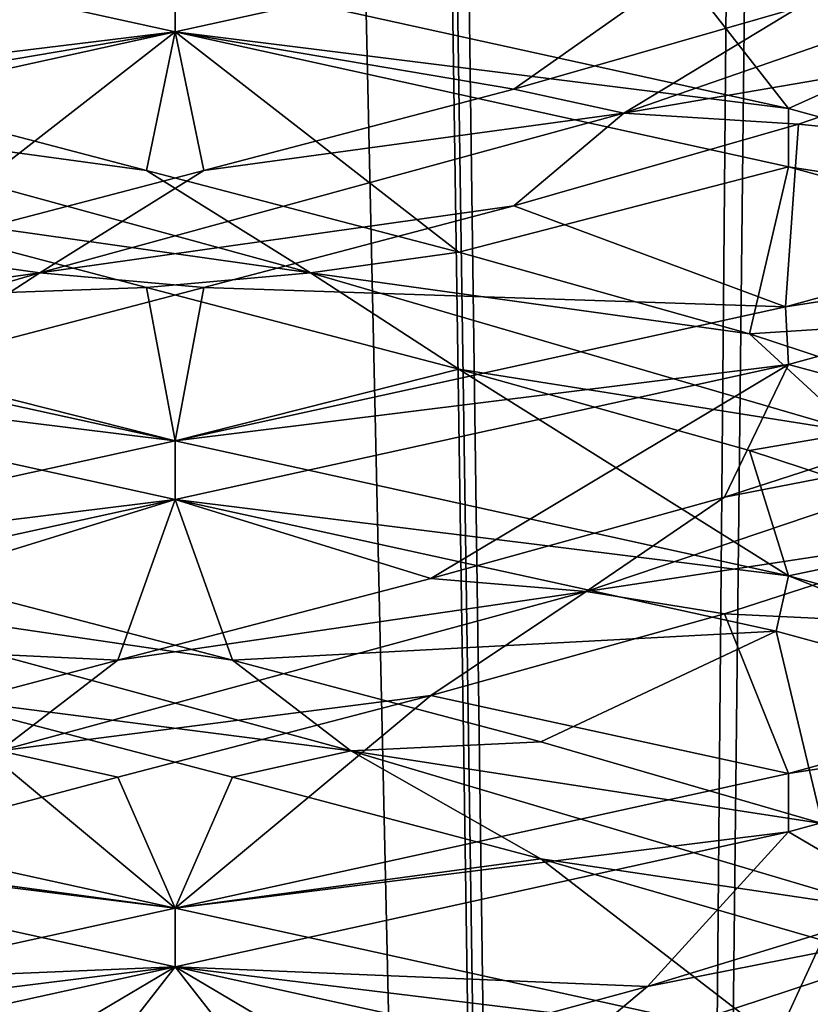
# Model space of a CAD drawing. Header units: millimetres. Extents: x -36.5 to 36.5, y -8.8 to 41.6.
# Tile 107 of 256: x -0.2 to 0.7, y 7.6 to 8.7. Entities that reach past the tile are written whole.
import ezdxf

# ---------------------------------------------------------------- set-up
doc = ezdxf.new("R2010")
doc.units = ezdxf.units.MM
doc.header["$LTSCALE"] = 65.185185
for name, color, linetype in [('14', 7, 'CONTINUOUS'), ('15', 7, 'CONTINUOUS'), ('16', 7, 'CONTINUOUS'), ('160', 7, 'CONTINUOUS'), ('166', 7, 'CONTINUOUS'), ('175', 7, 'CONTINUOUS'), ('176', 7, 'CONTINUOUS'), ('177', 7, 'CONTINUOUS'), ('187', 7, 'CONTINUOUS'), ('188', 7, 'CONTINUOUS'), ('189', 7, 'CONTINUOUS'), ('199', 7, 'CONTINUOUS'), ('200', 7, 'CONTINUOUS'), ('201', 7, 'CONTINUOUS'), ('220', 7, 'CONTINUOUS'), ('221', 7, 'CONTINUOUS'), ('222', 7, 'CONTINUOUS'), ('26', 7, 'CONTINUOUS'), ('27', 7, 'CONTINUOUS'), ('28', 7, 'CONTINUOUS'), ('321', 7, 'CONTINUOUS'), ('38', 7, 'CONTINUOUS'), ('39', 7, 'CONTINUOUS'), ('40', 7, 'CONTINUOUS'), ('5', 7, 'CONTINUOUS'), ('548', 7, 'CONTINUOUS'), ('553', 7, 'CONTINUOUS'), ('59', 7, 'CONTINUOUS'), ('60', 7, 'CONTINUOUS'), ('61', 7, 'CONTINUOUS')]:
    doc.layers.add(name, color=color, linetype=linetype)

msp = doc.modelspace()

# ---------------------------------------------------------------- linework, layer by layer
at = {"layer": '14', "color": 7, "linetype": 'Continuous'}
for points in [[(-0.0306, 8.3642, 9.771), (-0.6471, 8.342, 9.6468), (-0.3624, 8.4515, 9.8253), (-0.0306, 8.3642, 9.771)], [(0, 8.2, 9.5), (-0.6471, 8.342, 9.6468), (-0.0306, 8.3642, 9.771), (0, 8.2, 9.5)], [(0.3034, 8.2769, 9.8086), (0, 8.2, 9.5), (-0.0306, 8.3642, 9.771), (0.3034, 8.2769, 9.8086)], [(0, 8.2, 9.5), (0.3034, 8.2769, 9.8086), (0.6565, 8.0558, 9.6513), (0, 8.2, 9.5)], [(0.3034, 8.2769, 9.8086), (0.6147, 8.1896, 9.9353), (0.6565, 8.0558, 9.6513), (0.3034, 8.2769, 9.8086)], [(0.6147, 8.1896, 9.9353), (0.8801, 8.1023, 10.1416), (0.6565, 8.0558, 9.6513), (0.6147, 8.1896, 9.9353)], [(0.6565, 8.0558, 9.6513), (0.8801, 8.1023, 10.1416), (1.1759, 7.9132, 10.0687), (0.6565, 8.0558, 9.6513)]]:
    msp.add_3dface(points, dxfattribs=at)
at = {"layer": '15', "color": 7, "linetype": 'Continuous'}
for points in [[(-0.0306, 8.4892, 9.771), (-0.48, 8.5505, 9.9075), (-0.3624, 8.5765, 9.8253), (-0.0306, 8.4892, 9.771)], [(0.1449, 8.38, 9.8156), (-0.3624, 8.4515, 9.8253), (-0.48, 8.5505, 9.9075), (0.1449, 8.38, 9.8156)], [(0.1449, 8.38, 9.8156), (-0.48, 8.5505, 9.9075), (-0.0306, 8.4892, 9.771), (0.1449, 8.38, 9.8156)], [(0.3034, 8.4019, 9.8086), (0.1449, 8.38, 9.8156), (-0.0306, 8.4892, 9.771), (0.3034, 8.4019, 9.8086)], [(-0.0306, 8.3642, 9.771), (-0.3624, 8.4515, 9.8253), (0.1449, 8.38, 9.8156), (-0.0306, 8.3642, 9.771)], [(0.6147, 8.3146, 9.9353), (0.1449, 8.38, 9.8156), (0.3034, 8.4019, 9.8086), (0.6147, 8.3146, 9.9353)], [(0.3034, 8.2769, 9.8086), (-0.0306, 8.3642, 9.771), (0.1449, 8.38, 9.8156), (0.3034, 8.2769, 9.8086)], [(0.7293, 8.2094, 10.0555), (0.3034, 8.2769, 9.8086), (0.1449, 8.38, 9.8156), (0.7293, 8.2094, 10.0555)], [(0.7293, 8.2094, 10.0555), (0.1449, 8.38, 9.8156), (0.6147, 8.3146, 9.9353), (0.7293, 8.2094, 10.0555)], [(0.8801, 8.2273, 10.1416), (0.7293, 8.2094, 10.0555), (0.6147, 8.3146, 9.9353), (0.8801, 8.2273, 10.1416)], [(0.6147, 8.1896, 9.9353), (0.3034, 8.2769, 9.8086), (0.7293, 8.2094, 10.0555), (0.6147, 8.1896, 9.9353)], [(0.8801, 8.1023, 10.1416), (0.6147, 8.1896, 9.9353), (0.7293, 8.2094, 10.0555), (0.8801, 8.1023, 10.1416)], [(0.5056, 7.6162, 12.1206), (0.9172, 7.6978, 11.7633), (0.7902, 7.7035, 11.9417), (0.5056, 7.6162, 12.1206)], [(0.399, 7.5273, 12.1246), (0.7902, 7.5785, 11.9417), (0.9172, 7.6978, 11.7633), (0.399, 7.5273, 12.1246)], [(0.399, 7.5273, 12.1246), (0.9172, 7.6978, 11.7633), (0.5056, 7.6162, 12.1206), (0.399, 7.5273, 12.1246)], [(0.1832, 7.5289, 12.2156), (0.399, 7.5273, 12.1246), (0.5056, 7.6162, 12.1206), (0.1832, 7.5289, 12.2156)]]:
    msp.add_3dface(points, dxfattribs=at)
at = {"layer": '16', "color": 7, "linetype": 'Continuous'}
for points in [[(-0.6471, 8.7795, 9.6468), (0, 8.6375, 9.5), (-0.3624, 8.5765, 9.8253), (-0.6471, 8.7795, 9.6468)], [(0, 8.6375, 9.5), (-0.0306, 8.4892, 9.771), (-0.3624, 8.5765, 9.8253), (0, 8.6375, 9.5)], [(0, 8.6375, 9.5), (0.3034, 8.4019, 9.8086), (-0.0306, 8.4892, 9.771), (0, 8.6375, 9.5)], [(0.3034, 8.4019, 9.8086), (0, 8.6375, 9.5), (0.6565, 8.4933, 9.6513), (0.3034, 8.4019, 9.8086)], [(0.6147, 8.3146, 9.9353), (0.3034, 8.4019, 9.8086), (0.6565, 8.4933, 9.6513), (0.6147, 8.3146, 9.9353)], [(1.1759, 8.3507, 10.0687), (0.6147, 8.3146, 9.9353), (0.6565, 8.4933, 9.6513), (1.1759, 8.3507, 10.0687)], [(0.8801, 8.2273, 10.1416), (0.6147, 8.3146, 9.9353), (1.1759, 8.3507, 10.0687), (0.8801, 8.2273, 10.1416)], [(0.6564, 7.7817, 12.3488), (0.7902, 7.7035, 11.9417), (1.1753, 7.9241, 11.9321), (0.6564, 7.7817, 12.3488)], [(0, 7.6375, 12.5), (0.5056, 7.6162, 12.1206), (0.6564, 7.7817, 12.3488), (0, 7.6375, 12.5)], [(0.5056, 7.6162, 12.1206), (0.7902, 7.7035, 11.9417), (0.6564, 7.7817, 12.3488), (0.5056, 7.6162, 12.1206)], [(0, 7.6375, 12.5), (-0.6506, 7.4947, 12.3516), (-0.1529, 7.4416, 12.2198), (0, 7.6375, 12.5)], [(0, 7.6375, 12.5), (-0.1529, 7.4416, 12.2198), (0.1832, 7.5289, 12.2156), (0, 7.6375, 12.5)], [(0, 7.6375, 12.5), (0.1832, 7.5289, 12.2156), (0.5056, 7.6162, 12.1206), (0, 7.6375, 12.5)]]:
    msp.add_3dface(points, dxfattribs=at)
at = {"layer": '160', "color": 7, "linetype": 'Continuous'}
for points in [[(0, 8.7, 12.5), (0, 8.6375, 12.5), (0.6531, 8.7809, 12.3504), (0, 8.7, 12.5)], [(0, 8.6375, 9.5), (0, 8.7, 9.5), (0.6565, 8.5558, 9.6513), (0, 8.6375, 9.5)], [(0.6565, 8.4933, 9.6513), (0, 8.6375, 9.5), (0.6565, 8.5558, 9.6513), (0.6565, 8.4933, 9.6513)], [(0.6565, 8.4933, 9.6513), (0.6565, 8.5558, 9.6513), (1.1753, 8.4134, 10.068), (0.6565, 8.4933, 9.6513)], [(1.1759, 8.3507, 10.0687), (0.6565, 8.4933, 9.6513), (1.1753, 8.4134, 10.068), (1.1759, 8.3507, 10.0687)], [(1.1759, 8.4243, 11.9313), (1.1792, 8.4879, 11.9271), (0.6531, 8.3434, 12.3504), (1.1759, 8.4243, 11.9313)], [(0.6564, 8.2817, 12.3487), (1.1759, 8.4243, 11.9313), (0.6531, 8.3434, 12.3504), (0.6564, 8.2817, 12.3487)], [(0, 8.2, 12.5), (0.6564, 8.2817, 12.3487), (0.6531, 8.3434, 12.3504), (0, 8.2, 12.5)], [(0, 8.2, 12.5), (0, 8.1375, 12.5), (0.6564, 8.2817, 12.3487), (0, 8.2, 12.5)], [(0, 8.1375, 9.5), (0, 8.2, 9.5), (0.6565, 8.0558, 9.6513), (0, 8.1375, 9.5)], [(0, 8.1375, 9.5), (0.6565, 8.0558, 9.6513), (0.6432, 7.9964, 9.6449), (0, 8.1375, 9.5)], [(0.6565, 8.0558, 9.6513), (1.1621, 7.8554, 10.0516), (0.6432, 7.9964, 9.6449), (0.6565, 8.0558, 9.6513)], [(0.6565, 8.0558, 9.6513), (1.1759, 7.9132, 10.0687), (1.1621, 7.8554, 10.0516), (0.6565, 8.0558, 9.6513)], [(1.1753, 7.9241, 11.9321), (1.1759, 7.9868, 11.9313), (0.6564, 7.8442, 12.3487), (1.1753, 7.9241, 11.9321)], [(0.6564, 7.7817, 12.3488), (1.1753, 7.9241, 11.9321), (0.6564, 7.8442, 12.3487), (0.6564, 7.7817, 12.3488)], [(0, 7.7, 12.5), (0.6564, 7.7817, 12.3488), (0.6564, 7.8442, 12.3487), (0, 7.7, 12.5)], [(0, 7.7, 12.5), (0, 7.6375, 12.5), (0.6564, 7.7817, 12.3488), (0, 7.7, 12.5)], [(0, 7.6375, 9.5), (0, 7.7, 9.5), (0.6432, 7.5589, 9.6449), (0, 7.6375, 9.5)], [(0.6542, 7.4938, 9.6502), (0, 7.6375, 9.5), (0.6432, 7.5589, 9.6449), (0.6542, 7.4938, 9.6502)]]:
    msp.add_3dface(points, dxfattribs=at)
at = {"layer": '166', "color": 7, "linetype": 'Continuous'}
for points in [[(0, 8.6375, -12.5), (-0.6471, 8.7795, -12.3532), (0, 8.7, -12.5), (0, 8.6375, -12.5)], [(0, 8.6375, -9.5), (0, 8.7, -9.5), (-0.6415, 8.5593, -9.6441), (0, 8.6375, -9.5)], [(-0.6519, 8.4944, -9.6491), (0, 8.6375, -9.5), (-0.6415, 8.5593, -9.6441), (-0.6519, 8.4944, -9.6491)], [(-0.6471, 8.342, -12.3532), (0, 8.2, -12.5), (-0.6554, 8.2814, -12.3492), (-0.6471, 8.342, -12.3532)], [(0, 8.2, -12.5), (0, 8.1375, -12.5), (-0.6554, 8.2814, -12.3492), (0, 8.2, -12.5)], [(0, 8.1375, -9.5), (0, 8.2, -9.5), (-0.6519, 8.0569, -9.6491), (0, 8.1375, -9.5)], [(-0.6557, 7.9935, -9.6509), (0, 8.1375, -9.5), (-0.6519, 8.0569, -9.6491), (-0.6557, 7.9935, -9.6509)], [(0, 7.7, -12.5), (-0.6621, 7.783, -12.3459), (-0.6554, 7.8439, -12.3492), (0, 7.7, -12.5)], [(0, 7.6375, -12.5), (-0.6621, 7.783, -12.3459), (0, 7.7, -12.5), (0, 7.6375, -12.5)], [(0, 7.6375, -9.5), (0, 7.7, -9.5), (-0.6557, 7.556, -9.6509), (0, 7.6375, -9.5)], [(-0.6506, 7.4947, -9.6484), (0, 7.6375, -9.5), (-0.6557, 7.556, -9.6509), (-0.6506, 7.4947, -9.6484)]]:
    msp.add_3dface(points, dxfattribs=at)
at = {"layer": '175', "color": 7, "linetype": 'Continuous'}
for points in [[(-0.0306, 8.3642, -12.229), (-0.6471, 8.342, -12.3532), (-0.3624, 8.4515, -12.1747), (-0.0306, 8.3642, -12.229)], [(0, 8.2, -12.5), (-0.6471, 8.342, -12.3532), (-0.0306, 8.3642, -12.229), (0, 8.2, -12.5)], [(0.3034, 8.2769, -12.1914), (0, 8.2, -12.5), (-0.0306, 8.3642, -12.229), (0.3034, 8.2769, -12.1914)], [(0, 8.2, -12.5), (0.3034, 8.2769, -12.1914), (0.6565, 8.0558, -12.3487), (0, 8.2, -12.5)], [(0.3034, 8.2769, -12.1914), (0.6147, 8.1896, -12.0647), (0.6565, 8.0558, -12.3487), (0.3034, 8.2769, -12.1914)], [(0.6147, 8.1896, -12.0647), (0.8801, 8.1023, -11.8584), (0.6565, 8.0558, -12.3487), (0.6147, 8.1896, -12.0647)], [(0.6565, 8.0558, -12.3487), (0.8801, 8.1023, -11.8584), (1.1759, 7.9132, -11.9313), (0.6565, 8.0558, -12.3487)]]:
    msp.add_3dface(points, dxfattribs=at)
at = {"layer": '176', "color": 7, "linetype": 'Continuous'}
for points in [[(-0.0306, 8.4892, -12.229), (-0.48, 8.5505, -12.0925), (-0.3624, 8.5765, -12.1747), (-0.0306, 8.4892, -12.229)], [(0.1449, 8.38, -12.1844), (-0.3624, 8.4515, -12.1747), (-0.48, 8.5505, -12.0925), (0.1449, 8.38, -12.1844)], [(0.1449, 8.38, -12.1844), (-0.48, 8.5505, -12.0925), (-0.0306, 8.4892, -12.229), (0.1449, 8.38, -12.1844)], [(0.3034, 8.4019, -12.1914), (0.1449, 8.38, -12.1844), (-0.0306, 8.4892, -12.229), (0.3034, 8.4019, -12.1914)], [(-0.0306, 8.3642, -12.229), (-0.3624, 8.4515, -12.1747), (0.1449, 8.38, -12.1844), (-0.0306, 8.3642, -12.229)], [(0.6147, 8.3146, -12.0647), (0.1449, 8.38, -12.1844), (0.3034, 8.4019, -12.1914), (0.6147, 8.3146, -12.0647)], [(0.3034, 8.2769, -12.1914), (-0.0306, 8.3642, -12.229), (0.1449, 8.38, -12.1844), (0.3034, 8.2769, -12.1914)], [(0.7293, 8.2094, -11.9445), (0.3034, 8.2769, -12.1914), (0.1449, 8.38, -12.1844), (0.7293, 8.2094, -11.9445)], [(0.7293, 8.2094, -11.9445), (0.1449, 8.38, -12.1844), (0.6147, 8.3146, -12.0647), (0.7293, 8.2094, -11.9445)], [(0.8801, 8.2273, -11.8584), (0.7293, 8.2094, -11.9445), (0.6147, 8.3146, -12.0647), (0.8801, 8.2273, -11.8584)], [(0.6147, 8.1896, -12.0647), (0.3034, 8.2769, -12.1914), (0.7293, 8.2094, -11.9445), (0.6147, 8.1896, -12.0647)], [(0.8801, 8.1023, -11.8584), (0.6147, 8.1896, -12.0647), (0.7293, 8.2094, -11.9445), (0.8801, 8.1023, -11.8584)], [(0.5056, 7.6162, -9.8794), (0.9172, 7.6978, -10.2367), (0.7902, 7.7035, -10.0583), (0.5056, 7.6162, -9.8794)], [(0.399, 7.5273, -9.8754), (0.7902, 7.5785, -10.0583), (0.9172, 7.6978, -10.2367), (0.399, 7.5273, -9.8754)], [(0.399, 7.5273, -9.8754), (0.9172, 7.6978, -10.2367), (0.5056, 7.6162, -9.8794), (0.399, 7.5273, -9.8754)], [(0.1832, 7.5289, -9.7844), (0.399, 7.5273, -9.8754), (0.5056, 7.6162, -9.8794), (0.1832, 7.5289, -9.7844)]]:
    msp.add_3dface(points, dxfattribs=at)
at = {"layer": '177', "color": 7, "linetype": 'Continuous'}
for points in [[(-0.6471, 8.7795, -12.3532), (0, 8.6375, -12.5), (-0.3624, 8.5765, -12.1747), (-0.6471, 8.7795, -12.3532)], [(0, 8.6375, -12.5), (-0.0306, 8.4892, -12.229), (-0.3624, 8.5765, -12.1747), (0, 8.6375, -12.5)], [(0, 8.6375, -12.5), (0.3034, 8.4019, -12.1914), (-0.0306, 8.4892, -12.229), (0, 8.6375, -12.5)], [(0.3034, 8.4019, -12.1914), (0, 8.6375, -12.5), (0.6565, 8.4933, -12.3487), (0.3034, 8.4019, -12.1914)], [(0.6147, 8.3146, -12.0647), (0.3034, 8.4019, -12.1914), (0.6565, 8.4933, -12.3487), (0.6147, 8.3146, -12.0647)], [(1.1759, 8.3507, -11.9313), (0.6147, 8.3146, -12.0647), (0.6565, 8.4933, -12.3487), (1.1759, 8.3507, -11.9313)], [(0.8801, 8.2273, -11.8584), (0.6147, 8.3146, -12.0647), (1.1759, 8.3507, -11.9313), (0.8801, 8.2273, -11.8584)], [(0.6564, 7.7817, -9.6512), (0.7902, 7.7035, -10.0583), (1.1753, 7.9241, -10.0679), (0.6564, 7.7817, -9.6512)], [(0, 7.6375, -9.5), (0.5056, 7.6162, -9.8794), (0.6564, 7.7817, -9.6512), (0, 7.6375, -9.5)], [(0.5056, 7.6162, -9.8794), (0.7902, 7.7035, -10.0583), (0.6564, 7.7817, -9.6512), (0.5056, 7.6162, -9.8794)], [(0, 7.6375, -9.5), (-0.6506, 7.4947, -9.6484), (-0.1529, 7.4416, -9.7802), (0, 7.6375, -9.5)], [(0, 7.6375, -9.5), (-0.1529, 7.4416, -9.7802), (0.1832, 7.5289, -9.7844), (0, 7.6375, -9.5)], [(0, 7.6375, -9.5), (0.1832, 7.5289, -9.7844), (0.5056, 7.6162, -9.8794), (0, 7.6375, -9.5)]]:
    msp.add_3dface(points, dxfattribs=at)
at = {"layer": '187', "color": 7, "linetype": 'Continuous'}
for points in [[(0, 8.7, -12.5), (0.5334, 8.7134, -12.1076), (0.6565, 8.5558, -12.3487), (0, 8.7, -12.5)], [(0.5334, 8.7134, -12.1076), (0.8135, 8.6261, -11.9218), (0.6565, 8.5558, -12.3487), (0.5334, 8.7134, -12.1076)], [(0.6565, 8.5558, -12.3487), (0.8135, 8.6261, -11.9218), (1.1753, 8.4134, -11.932), (0.6565, 8.5558, -12.3487)], [(0.8584, 8.1023, -10.1199), (0.5879, 8.015, -9.9203), (1.1759, 7.9868, -10.0687), (0.8584, 8.1023, -10.1199)], [(0.5879, 8.015, -9.9203), (0.2736, 7.9277, -9.8015), (0.6564, 7.8442, -9.6513), (0.5879, 8.015, -9.9203)], [(1.1759, 7.9868, -10.0687), (0.5879, 8.015, -9.9203), (0.6564, 7.8442, -9.6513), (1.1759, 7.9868, -10.0687)], [(-0.0613, 7.8404, -9.7722), (0, 7.7, -9.5), (0.2736, 7.9277, -9.8015), (-0.0613, 7.8404, -9.7722)], [(0.2736, 7.9277, -9.8015), (0, 7.7, -9.5), (0.6564, 7.8442, -9.6513), (0.2736, 7.9277, -9.8015)], [(-0.3915, 7.7531, -9.8346), (0, 7.7, -9.5), (-0.0613, 7.8404, -9.7722), (-0.3915, 7.7531, -9.8346)], [(-0.6557, 7.556, -9.6509), (0, 7.7, -9.5), (-0.3915, 7.7531, -9.8346), (-0.6557, 7.556, -9.6509)]]:
    msp.add_3dface(points, dxfattribs=at)
at = {"layer": '188', "color": 7, "linetype": 'Continuous'}
for points in [[(0.8135, 8.6261, -11.9218), (0.5334, 8.7134, -12.1076), (0.6943, 8.7211, -11.9705), (0.8135, 8.6261, -11.9218)], [(0.5879, 8.14, -9.9203), (0.9445, 8.2094, -10.2707), (0.8584, 8.2273, -10.1199), (0.5879, 8.14, -9.9203)], [(0.4398, 8.0389, -9.8907), (0.8584, 8.1023, -10.1199), (0.9445, 8.2094, -10.2707), (0.4398, 8.0389, -9.8907)], [(0.4398, 8.0389, -9.8907), (0.9445, 8.2094, -10.2707), (0.5879, 8.14, -9.9203), (0.4398, 8.0389, -9.8907)], [(0.2736, 8.0527, -9.8015), (0.4398, 8.0389, -9.8907), (0.5879, 8.14, -9.9203), (0.2736, 8.0527, -9.8015)], [(0.5879, 8.015, -9.9203), (0.8584, 8.1023, -10.1199), (0.4398, 8.0389, -9.8907), (0.5879, 8.015, -9.9203)], [(-0.0613, 7.9654, -9.7722), (0.4398, 8.0389, -9.8907), (0.2736, 8.0527, -9.8015), (-0.0613, 7.9654, -9.7722)], [(-0.1881, 7.8684, -9.8216), (0.2736, 7.9277, -9.8015), (0.4398, 8.0389, -9.8907), (-0.1881, 7.8684, -9.8216)], [(-0.1881, 7.8684, -9.8216), (0.4398, 8.0389, -9.8907), (-0.0613, 7.9654, -9.7722), (-0.1881, 7.8684, -9.8216)], [(0.2736, 7.9277, -9.8015), (0.5879, 8.015, -9.9203), (0.4398, 8.0389, -9.8907), (0.2736, 7.9277, -9.8015)], [(-0.3915, 7.8781, -9.8346), (-0.1881, 7.8684, -9.8216), (-0.0613, 7.9654, -9.7722), (-0.3915, 7.8781, -9.8346)], [(-0.0613, 7.8404, -9.7722), (0.2736, 7.9277, -9.8015), (-0.1881, 7.8684, -9.8216), (-0.0613, 7.8404, -9.7722)], [(-0.3915, 7.7531, -9.8346), (-0.0613, 7.8404, -9.7722), (-0.1881, 7.8684, -9.8216), (-0.3915, 7.7531, -9.8346)]]:
    msp.add_3dface(points, dxfattribs=at)
at = {"layer": '189', "color": 7, "linetype": 'Continuous'}
for points in [[(0.6564, 8.2817, -9.6513), (0.8584, 8.2273, -10.1199), (1.1759, 8.4243, -10.0687), (0.6564, 8.2817, -9.6513)], [(0, 8.1375, -9.5), (0.2736, 8.0527, -9.8015), (0.6564, 8.2817, -9.6513), (0, 8.1375, -9.5)], [(0.2736, 8.0527, -9.8015), (0.5879, 8.14, -9.9203), (0.6564, 8.2817, -9.6513), (0.2736, 8.0527, -9.8015)], [(0.5879, 8.14, -9.9203), (0.8584, 8.2273, -10.1199), (0.6564, 8.2817, -9.6513), (0.5879, 8.14, -9.9203)], [(0, 8.1375, -9.5), (-0.6557, 7.9935, -9.6509), (-0.0613, 7.9654, -9.7722), (0, 8.1375, -9.5)], [(0, 8.1375, -9.5), (-0.0613, 7.9654, -9.7722), (0.2736, 8.0527, -9.8015), (0, 8.1375, -9.5)], [(-0.6557, 7.9935, -9.6509), (-0.3915, 7.8781, -9.8346), (-0.0613, 7.9654, -9.7722), (-0.6557, 7.9935, -9.6509)]]:
    msp.add_3dface(points, dxfattribs=at)
at = {"layer": '199', "color": 7, "linetype": 'Continuous'}
for points in [[(0.9218, 8.6261, -10.1865), (0.667, 8.5388, -9.9673), (1.1792, 8.4879, -10.0729), (0.9218, 8.6261, -10.1865)], [(0.667, 8.5388, -9.9673), (0.3624, 8.4515, -9.8253), (0.6531, 8.3434, -9.6496), (0.667, 8.5388, -9.9673)], [(1.1792, 8.4879, -10.0729), (0.667, 8.5388, -9.9673), (0.6531, 8.3434, -9.6496), (1.1792, 8.4879, -10.0729)], [(0.3624, 8.4515, -9.8253), (0.0306, 8.3642, -9.771), (0.6531, 8.3434, -9.6496), (0.3624, 8.4515, -9.8253)], [(-0.3034, 8.2769, -9.8086), (0, 8.2, -9.5), (0.0306, 8.3642, -9.771), (-0.3034, 8.2769, -9.8086)], [(0.0306, 8.3642, -9.771), (0, 8.2, -9.5), (0.6531, 8.3434, -9.6496), (0.0306, 8.3642, -9.771)], [(-0.6519, 8.0569, -9.6491), (0, 8.2, -9.5), (-0.3034, 8.2769, -9.8086), (-0.6519, 8.0569, -9.6491)]]:
    msp.add_3dface(points, dxfattribs=at)
at = {"layer": '200', "color": 7, "linetype": 'Continuous'}
for points in [[(0.48, 8.5505, -9.9075), (0.9218, 8.6261, -10.1865), (0.9705, 8.7211, -10.3057), (0.48, 8.5505, -9.9075)], [(0.48, 8.5505, -9.9075), (0.9705, 8.7211, -10.3057), (0.667, 8.6638, -9.9673), (0.48, 8.5505, -9.9075)], [(0.3624, 8.5765, -9.8253), (0.48, 8.5505, -9.9075), (0.667, 8.6638, -9.9673), (0.3624, 8.5765, -9.8253)], [(0.667, 8.5388, -9.9673), (0.9218, 8.6261, -10.1865), (0.48, 8.5505, -9.9075), (0.667, 8.5388, -9.9673)], [(0.0306, 8.4892, -9.771), (0.48, 8.5505, -9.9075), (0.3624, 8.5765, -9.8253), (0.0306, 8.4892, -9.771)], [(-0.1449, 8.38, -9.8156), (0.3624, 8.4515, -9.8253), (0.48, 8.5505, -9.9075), (-0.1449, 8.38, -9.8156)], [(-0.1449, 8.38, -9.8156), (0.48, 8.5505, -9.9075), (0.0306, 8.4892, -9.771), (-0.1449, 8.38, -9.8156)], [(0.3624, 8.4515, -9.8253), (0.667, 8.5388, -9.9673), (0.48, 8.5505, -9.9075), (0.3624, 8.4515, -9.8253)], [(-0.3034, 8.4019, -9.8086), (-0.1449, 8.38, -9.8156), (0.0306, 8.4892, -9.771), (-0.3034, 8.4019, -9.8086)], [(0.0306, 8.3642, -9.771), (0.3624, 8.4515, -9.8253), (-0.1449, 8.38, -9.8156), (0.0306, 8.3642, -9.771)], [(-0.6147, 8.3146, -9.9353), (-0.1449, 8.38, -9.8156), (-0.3034, 8.4019, -9.8086), (-0.6147, 8.3146, -9.9353)], [(-0.7293, 8.2094, -10.0555), (-0.3034, 8.2769, -9.8086), (-0.1449, 8.38, -9.8156), (-0.7293, 8.2094, -10.0555)], [(-0.7293, 8.2094, -10.0555), (-0.1449, 8.38, -9.8156), (-0.6147, 8.3146, -9.9353), (-0.7293, 8.2094, -10.0555)], [(-0.3034, 8.2769, -9.8086), (0.0306, 8.3642, -9.771), (-0.1449, 8.38, -9.8156), (-0.3034, 8.2769, -9.8086)]]:
    msp.add_3dface(points, dxfattribs=at)
at = {"layer": '201', "color": 7, "linetype": 'Continuous'}
for points in [[(0, 8.6375, -9.5), (0.3624, 8.5765, -9.8253), (0.6531, 8.7809, -9.6496), (0, 8.6375, -9.5)], [(0.3624, 8.5765, -9.8253), (0.667, 8.6638, -9.9673), (0.6531, 8.7809, -9.6496), (0.3624, 8.5765, -9.8253)], [(0, 8.6375, -9.5), (-0.6519, 8.4944, -9.6491), (-0.3034, 8.4019, -9.8086), (0, 8.6375, -9.5)], [(0, 8.6375, -9.5), (-0.3034, 8.4019, -9.8086), (0.0306, 8.4892, -9.771), (0, 8.6375, -9.5)], [(0, 8.6375, -9.5), (0.0306, 8.4892, -9.771), (0.3624, 8.5765, -9.8253), (0, 8.6375, -9.5)], [(-0.6621, 7.783, -12.3459), (0, 7.6375, -12.5), (-0.5056, 7.6162, -12.1206), (-0.6621, 7.783, -12.3459)], [(0, 7.6375, -12.5), (-0.1832, 7.5289, -12.2156), (-0.5056, 7.6162, -12.1206), (0, 7.6375, -12.5)], [(0, 7.6375, -12.5), (0.1529, 7.4416, -12.2198), (-0.1832, 7.5289, -12.2156), (0, 7.6375, -12.5)], [(0.1529, 7.4416, -12.2198), (0, 7.6375, -12.5), (0.6542, 7.4938, -12.3498), (0.1529, 7.4416, -12.2198)]]:
    msp.add_3dface(points, dxfattribs=at)
at = {"layer": '220', "color": 7, "linetype": 'Continuous'}
for points in [[(-0.6415, 8.5593, -9.6441), (0, 8.7, -9.5), (-0.2135, 8.8007, -9.7893), (-0.6415, 8.5593, -9.6441)], [(0, 7.7, -12.5), (-0.6554, 7.8439, -12.3492), (-0.2736, 7.9277, -12.1985), (0, 7.7, -12.5)], [(0.0613, 7.8404, -12.2278), (0, 7.7, -12.5), (-0.2736, 7.9277, -12.1985), (0.0613, 7.8404, -12.2278)], [(0.3915, 7.7531, -12.1654), (0, 7.7, -12.5), (0.0613, 7.8404, -12.2278), (0.3915, 7.7531, -12.1654)], [(0, 7.7, -12.5), (0.3915, 7.7531, -12.1654), (0.6432, 7.5589, -12.3551), (0, 7.7, -12.5)], [(0.3915, 7.7531, -12.1654), (0.6925, 7.6658, -12.0158), (0.6432, 7.5589, -12.3551), (0.3915, 7.7531, -12.1654)], [(0.6925, 7.6658, -12.0158), (0.9417, 7.5785, -11.7902), (0.6432, 7.5589, -12.3551), (0.6925, 7.6658, -12.0158)]]:
    msp.add_3dface(points, dxfattribs=at)
at = {"layer": '221', "color": 7, "linetype": 'Continuous'}
for points in [[(0.0613, 7.9654, -12.2278), (-0.4398, 8.0389, -12.1093), (-0.2736, 8.0527, -12.1985), (0.0613, 7.9654, -12.2278)], [(0.1881, 7.8684, -12.1784), (-0.2736, 7.9277, -12.1985), (-0.4398, 8.0389, -12.1093), (0.1881, 7.8684, -12.1784)], [(0.1881, 7.8684, -12.1784), (-0.4398, 8.0389, -12.1093), (0.0613, 7.9654, -12.2278), (0.1881, 7.8684, -12.1784)], [(0.3915, 7.8781, -12.1654), (0.1881, 7.8684, -12.1784), (0.0613, 7.9654, -12.2278), (0.3915, 7.8781, -12.1654)], [(0.0613, 7.8404, -12.2278), (-0.2736, 7.9277, -12.1985), (0.1881, 7.8684, -12.1784), (0.0613, 7.8404, -12.2278)], [(0.3915, 7.7531, -12.1654), (0.0613, 7.8404, -12.2278), (0.1881, 7.8684, -12.1784), (0.3915, 7.7531, -12.1654)], [(0.6925, 7.7908, -12.0158), (0.1881, 7.8684, -12.1784), (0.3915, 7.8781, -12.1654), (0.6925, 7.7908, -12.0158)], [(0.7633, 7.6978, -11.9172), (0.3915, 7.7531, -12.1654), (0.1881, 7.8684, -12.1784), (0.7633, 7.6978, -11.9172)], [(0.7633, 7.6978, -11.9172), (0.1881, 7.8684, -12.1784), (0.6925, 7.7908, -12.0158), (0.7633, 7.6978, -11.9172)], [(0.6925, 7.6658, -12.0158), (0.3915, 7.7531, -12.1654), (0.7633, 7.6978, -11.9172), (0.6925, 7.6658, -12.0158)]]:
    msp.add_3dface(points, dxfattribs=at)
at = {"layer": '222', "color": 7, "linetype": 'Continuous'}
for points in [[(-0.6554, 8.2814, -12.3492), (0, 8.1375, -12.5), (-0.2736, 8.0527, -12.1985), (-0.6554, 8.2814, -12.3492)], [(0, 8.1375, -12.5), (0.0613, 7.9654, -12.2278), (-0.2736, 8.0527, -12.1985), (0, 8.1375, -12.5)], [(0.0613, 7.9654, -12.2278), (0, 8.1375, -12.5), (0.6432, 7.9964, -12.3551), (0.0613, 7.9654, -12.2278)], [(0.3915, 7.8781, -12.1654), (0.0613, 7.9654, -12.2278), (0.6432, 7.9964, -12.3551), (0.3915, 7.8781, -12.1654)], [(0.6925, 7.7908, -12.0158), (0.3915, 7.8781, -12.1654), (0.6432, 7.9964, -12.3551), (0.6925, 7.7908, -12.0158)], [(1.1621, 7.8554, -11.9484), (0.6925, 7.7908, -12.0158), (0.6432, 7.9964, -12.3551), (1.1621, 7.8554, -11.9484)]]:
    msp.add_3dface(points, dxfattribs=at)
at = {"layer": '26', "color": 7, "linetype": 'Continuous'}
for points in [[(0, 8.7, 9.5), (0.5334, 8.7134, 9.8924), (0.6565, 8.5558, 9.6513), (0, 8.7, 9.5)], [(0.5334, 8.7134, 9.8924), (0.8135, 8.6261, 10.0782), (0.6565, 8.5558, 9.6513), (0.5334, 8.7134, 9.8924)], [(0.6565, 8.5558, 9.6513), (0.8135, 8.6261, 10.0782), (1.1753, 8.4134, 10.068), (0.6565, 8.5558, 9.6513)], [(0.8584, 8.1023, 11.8801), (0.5879, 8.015, 12.0797), (1.1759, 7.9868, 11.9313), (0.8584, 8.1023, 11.8801)], [(0.5879, 8.015, 12.0797), (0.2736, 7.9277, 12.1985), (0.6564, 7.8442, 12.3487), (0.5879, 8.015, 12.0797)], [(1.1759, 7.9868, 11.9313), (0.5879, 8.015, 12.0797), (0.6564, 7.8442, 12.3487), (1.1759, 7.9868, 11.9313)], [(-0.0613, 7.8404, 12.2278), (0, 7.7, 12.5), (0.2736, 7.9277, 12.1985), (-0.0613, 7.8404, 12.2278)], [(0.2736, 7.9277, 12.1985), (0, 7.7, 12.5), (0.6564, 7.8442, 12.3487), (0.2736, 7.9277, 12.1985)], [(-0.3915, 7.7531, 12.1654), (0, 7.7, 12.5), (-0.0613, 7.8404, 12.2278), (-0.3915, 7.7531, 12.1654)], [(-0.6557, 7.556, 12.3491), (0, 7.7, 12.5), (-0.3915, 7.7531, 12.1654), (-0.6557, 7.556, 12.3491)]]:
    msp.add_3dface(points, dxfattribs=at)
at = {"layer": '27', "color": 7, "linetype": 'Continuous'}
for points in [[(0.8135, 8.6261, 10.0782), (0.5334, 8.7134, 9.8924), (0.6943, 8.7211, 10.0295), (0.8135, 8.6261, 10.0782)], [(0.5879, 8.14, 12.0797), (0.9445, 8.2094, 11.7293), (0.8584, 8.2273, 11.8801), (0.5879, 8.14, 12.0797)], [(0.4398, 8.0389, 12.1093), (0.8584, 8.1023, 11.8801), (0.9445, 8.2094, 11.7293), (0.4398, 8.0389, 12.1093)], [(0.4398, 8.0389, 12.1093), (0.9445, 8.2094, 11.7293), (0.5879, 8.14, 12.0797), (0.4398, 8.0389, 12.1093)], [(0.2736, 8.0527, 12.1985), (0.4398, 8.0389, 12.1093), (0.5879, 8.14, 12.0797), (0.2736, 8.0527, 12.1985)], [(0.5879, 8.015, 12.0797), (0.8584, 8.1023, 11.8801), (0.4398, 8.0389, 12.1093), (0.5879, 8.015, 12.0797)], [(-0.0613, 7.9654, 12.2278), (0.4398, 8.0389, 12.1093), (0.2736, 8.0527, 12.1985), (-0.0613, 7.9654, 12.2278)], [(-0.1881, 7.8684, 12.1784), (0.2736, 7.9277, 12.1985), (0.4398, 8.0389, 12.1093), (-0.1881, 7.8684, 12.1784)], [(-0.1881, 7.8684, 12.1784), (0.4398, 8.0389, 12.1093), (-0.0613, 7.9654, 12.2278), (-0.1881, 7.8684, 12.1784)], [(0.2736, 7.9277, 12.1985), (0.5879, 8.015, 12.0797), (0.4398, 8.0389, 12.1093), (0.2736, 7.9277, 12.1985)], [(-0.3915, 7.8781, 12.1654), (-0.1881, 7.8684, 12.1784), (-0.0613, 7.9654, 12.2278), (-0.3915, 7.8781, 12.1654)], [(-0.0613, 7.8404, 12.2278), (0.2736, 7.9277, 12.1985), (-0.1881, 7.8684, 12.1784), (-0.0613, 7.8404, 12.2278)], [(-0.3915, 7.7531, 12.1654), (-0.0613, 7.8404, 12.2278), (-0.1881, 7.8684, 12.1784), (-0.3915, 7.7531, 12.1654)]]:
    msp.add_3dface(points, dxfattribs=at)
at = {"layer": '28', "color": 7, "linetype": 'Continuous'}
for points in [[(0.6564, 8.2817, 12.3487), (0.8584, 8.2273, 11.8801), (1.1759, 8.4243, 11.9313), (0.6564, 8.2817, 12.3487)], [(0, 8.1375, 12.5), (0.2736, 8.0527, 12.1985), (0.6564, 8.2817, 12.3487), (0, 8.1375, 12.5)], [(0.2736, 8.0527, 12.1985), (0.5879, 8.14, 12.0797), (0.6564, 8.2817, 12.3487), (0.2736, 8.0527, 12.1985)], [(0.5879, 8.14, 12.0797), (0.8584, 8.2273, 11.8801), (0.6564, 8.2817, 12.3487), (0.5879, 8.14, 12.0797)], [(0, 8.1375, 12.5), (-0.6557, 7.9935, 12.3491), (-0.0613, 7.9654, 12.2278), (0, 8.1375, 12.5)], [(0, 8.1375, 12.5), (-0.0613, 7.9654, 12.2278), (0.2736, 8.0527, 12.1985), (0, 8.1375, 12.5)], [(-0.6557, 7.9935, 12.3491), (-0.3915, 7.8781, 12.1654), (-0.0613, 7.9654, 12.2278), (-0.6557, 7.9935, 12.3491)]]:
    msp.add_3dface(points, dxfattribs=at)
at = {"layer": '321', "color": 7, "linetype": 'Continuous'}
for points in [[(0, 8.7, -9.5), (0, 8.6375, -9.5), (0.6531, 8.7809, -9.6496), (0, 8.7, -9.5)], [(0, 8.6375, -12.5), (0, 8.7, -12.5), (0.6565, 8.5558, -12.3487), (0, 8.6375, -12.5)], [(0.6565, 8.4933, -12.3487), (0, 8.6375, -12.5), (0.6565, 8.5558, -12.3487), (0.6565, 8.4933, -12.3487)], [(0.6565, 8.4933, -12.3487), (0.6565, 8.5558, -12.3487), (1.1753, 8.4134, -11.932), (0.6565, 8.4933, -12.3487)], [(1.1759, 8.3507, -11.9313), (0.6565, 8.4933, -12.3487), (1.1753, 8.4134, -11.932), (1.1759, 8.3507, -11.9313)], [(1.1759, 8.4243, -10.0687), (1.1792, 8.4879, -10.0729), (0.6531, 8.3434, -9.6496), (1.1759, 8.4243, -10.0687)], [(0.6564, 8.2817, -9.6513), (1.1759, 8.4243, -10.0687), (0.6531, 8.3434, -9.6496), (0.6564, 8.2817, -9.6513)], [(0, 8.2, -9.5), (0.6564, 8.2817, -9.6513), (0.6531, 8.3434, -9.6496), (0, 8.2, -9.5)], [(0, 8.2, -9.5), (0, 8.1375, -9.5), (0.6564, 8.2817, -9.6513), (0, 8.2, -9.5)], [(0, 8.1375, -12.5), (0, 8.2, -12.5), (0.6565, 8.0558, -12.3487), (0, 8.1375, -12.5)], [(0, 8.1375, -12.5), (0.6565, 8.0558, -12.3487), (0.6432, 7.9964, -12.3551), (0, 8.1375, -12.5)], [(0.6565, 8.0558, -12.3487), (1.1621, 7.8554, -11.9484), (0.6432, 7.9964, -12.3551), (0.6565, 8.0558, -12.3487)], [(0.6565, 8.0558, -12.3487), (1.1759, 7.9132, -11.9313), (1.1621, 7.8554, -11.9484), (0.6565, 8.0558, -12.3487)], [(1.1753, 7.9241, -10.0679), (1.1759, 7.9868, -10.0687), (0.6564, 7.8442, -9.6513), (1.1753, 7.9241, -10.0679)], [(0.6564, 7.7817, -9.6512), (1.1753, 7.9241, -10.0679), (0.6564, 7.8442, -9.6513), (0.6564, 7.7817, -9.6512)], [(0, 7.7, -9.5), (0.6564, 7.7817, -9.6512), (0.6564, 7.8442, -9.6513), (0, 7.7, -9.5)], [(0, 7.7, -9.5), (0, 7.6375, -9.5), (0.6564, 7.7817, -9.6512), (0, 7.7, -9.5)], [(0, 7.6375, -12.5), (0, 7.7, -12.5), (0.6432, 7.5589, -12.3551), (0, 7.6375, -12.5)], [(0.6542, 7.4938, -12.3498), (0, 7.6375, -12.5), (0.6432, 7.5589, -12.3551), (0.6542, 7.4938, -12.3498)]]:
    msp.add_3dface(points, dxfattribs=at)
at = {"layer": '38', "color": 7, "linetype": 'Continuous'}
for points in [[(0.9218, 8.6261, 11.8135), (0.667, 8.5388, 12.0327), (1.1792, 8.4879, 11.9271), (0.9218, 8.6261, 11.8135)], [(0.667, 8.5388, 12.0327), (0.3624, 8.4515, 12.1747), (0.6531, 8.3434, 12.3504), (0.667, 8.5388, 12.0327)], [(1.1792, 8.4879, 11.9271), (0.667, 8.5388, 12.0327), (0.6531, 8.3434, 12.3504), (1.1792, 8.4879, 11.9271)], [(0.3624, 8.4515, 12.1747), (0.0306, 8.3642, 12.229), (0.6531, 8.3434, 12.3504), (0.3624, 8.4515, 12.1747)], [(-0.3034, 8.2769, 12.1914), (0, 8.2, 12.5), (0.0306, 8.3642, 12.229), (-0.3034, 8.2769, 12.1914)], [(0.0306, 8.3642, 12.229), (0, 8.2, 12.5), (0.6531, 8.3434, 12.3504), (0.0306, 8.3642, 12.229)], [(-0.6519, 8.0569, 12.3509), (0, 8.2, 12.5), (-0.3034, 8.2769, 12.1914), (-0.6519, 8.0569, 12.3509)]]:
    msp.add_3dface(points, dxfattribs=at)
at = {"layer": '39', "color": 7, "linetype": 'Continuous'}
for points in [[(0.48, 8.5505, 12.0925), (0.9218, 8.6261, 11.8135), (0.9705, 8.7211, 11.6943), (0.48, 8.5505, 12.0925)], [(0.48, 8.5505, 12.0925), (0.9705, 8.7211, 11.6943), (0.667, 8.6638, 12.0327), (0.48, 8.5505, 12.0925)], [(0.3624, 8.5765, 12.1747), (0.48, 8.5505, 12.0925), (0.667, 8.6638, 12.0327), (0.3624, 8.5765, 12.1747)], [(0.667, 8.5388, 12.0327), (0.9218, 8.6261, 11.8135), (0.48, 8.5505, 12.0925), (0.667, 8.5388, 12.0327)], [(0.0306, 8.4892, 12.229), (0.48, 8.5505, 12.0925), (0.3624, 8.5765, 12.1747), (0.0306, 8.4892, 12.229)], [(-0.1449, 8.38, 12.1844), (0.3624, 8.4515, 12.1747), (0.48, 8.5505, 12.0925), (-0.1449, 8.38, 12.1844)], [(-0.1449, 8.38, 12.1844), (0.48, 8.5505, 12.0925), (0.0306, 8.4892, 12.229), (-0.1449, 8.38, 12.1844)], [(0.3624, 8.4515, 12.1747), (0.667, 8.5388, 12.0327), (0.48, 8.5505, 12.0925), (0.3624, 8.4515, 12.1747)], [(-0.3034, 8.4019, 12.1914), (-0.1449, 8.38, 12.1844), (0.0306, 8.4892, 12.229), (-0.3034, 8.4019, 12.1914)], [(0.0306, 8.3642, 12.229), (0.3624, 8.4515, 12.1747), (-0.1449, 8.38, 12.1844), (0.0306, 8.3642, 12.229)], [(-0.6147, 8.3146, 12.0647), (-0.1449, 8.38, 12.1844), (-0.3034, 8.4019, 12.1914), (-0.6147, 8.3146, 12.0647)], [(-0.7293, 8.2094, 11.9445), (-0.3034, 8.2769, 12.1914), (-0.1449, 8.38, 12.1844), (-0.7293, 8.2094, 11.9445)], [(-0.7293, 8.2094, 11.9445), (-0.1449, 8.38, 12.1844), (-0.6147, 8.3146, 12.0647), (-0.7293, 8.2094, 11.9445)], [(-0.3034, 8.2769, 12.1914), (0.0306, 8.3642, 12.229), (-0.1449, 8.38, 12.1844), (-0.3034, 8.2769, 12.1914)]]:
    msp.add_3dface(points, dxfattribs=at)
at = {"layer": '40', "color": 7, "linetype": 'Continuous'}
for points in [[(0, 8.6375, 12.5), (0.3624, 8.5765, 12.1747), (0.6531, 8.7809, 12.3504), (0, 8.6375, 12.5)], [(0.3624, 8.5765, 12.1747), (0.667, 8.6638, 12.0327), (0.6531, 8.7809, 12.3504), (0.3624, 8.5765, 12.1747)], [(0, 8.6375, 12.5), (-0.6519, 8.4944, 12.3509), (-0.3034, 8.4019, 12.1914), (0, 8.6375, 12.5)], [(0, 8.6375, 12.5), (-0.3034, 8.4019, 12.1914), (0.0306, 8.4892, 12.229), (0, 8.6375, 12.5)], [(0, 8.6375, 12.5), (0.0306, 8.4892, 12.229), (0.3624, 8.5765, 12.1747), (0, 8.6375, 12.5)], [(-0.6621, 7.783, 9.6541), (0, 7.6375, 9.5), (-0.5056, 7.6162, 9.8794), (-0.6621, 7.783, 9.6541)], [(0, 7.6375, 9.5), (-0.1832, 7.5289, 9.7844), (-0.5056, 7.6162, 9.8794), (0, 7.6375, 9.5)], [(0, 7.6375, 9.5), (0.1529, 7.4416, 9.7802), (-0.1832, 7.5289, 9.7844), (0, 7.6375, 9.5)], [(0.1529, 7.4416, 9.7802), (0, 7.6375, 9.5), (0.6542, 7.4938, 9.6502), (0.1529, 7.4416, 9.7802)]]:
    msp.add_3dface(points, dxfattribs=at)
at = {"layer": '5', "color": 7, "linetype": 'Continuous'}
for points in [[(0, 8.6375, 9.5), (-0.6471, 8.7795, 9.6468), (0, 8.7, 9.5), (0, 8.6375, 9.5)], [(0, 8.6375, 12.5), (0, 8.7, 12.5), (-0.6415, 8.5593, 12.3559), (0, 8.6375, 12.5)], [(-0.6519, 8.4944, 12.3509), (0, 8.6375, 12.5), (-0.6415, 8.5593, 12.3559), (-0.6519, 8.4944, 12.3509)], [(-0.6471, 8.342, 9.6468), (0, 8.2, 9.5), (-0.6554, 8.2814, 9.6508), (-0.6471, 8.342, 9.6468)], [(0, 8.2, 9.5), (0, 8.1375, 9.5), (-0.6554, 8.2814, 9.6508), (0, 8.2, 9.5)], [(0, 8.1375, 12.5), (0, 8.2, 12.5), (-0.6519, 8.0569, 12.3509), (0, 8.1375, 12.5)], [(-0.6557, 7.9935, 12.3491), (0, 8.1375, 12.5), (-0.6519, 8.0569, 12.3509), (-0.6557, 7.9935, 12.3491)], [(0, 7.7, 9.5), (-0.6621, 7.783, 9.6541), (-0.6554, 7.8439, 9.6508), (0, 7.7, 9.5)], [(0, 7.6375, 9.5), (-0.6621, 7.783, 9.6541), (0, 7.7, 9.5), (0, 7.6375, 9.5)], [(0, 7.6375, 12.5), (0, 7.7, 12.5), (-0.6557, 7.556, 12.3491), (0, 7.6375, 12.5)], [(-0.6506, 7.4947, 12.3516), (0, 7.6375, 12.5), (-0.6557, 7.556, 12.3491), (-0.6506, 7.4947, 12.3516)]]:
    msp.add_3dface(points, dxfattribs=at)
at = {"layer": '548', "color": 7, "linetype": 'Continuous'}
for points in [[(0, 28.6, 8.15), (0.4782, -3.5, 8.1905), (0, 32.1, 8.15), (0, 28.6, 8.15)], [(0, 32.1, 8.15), (0.4782, -3.5, 8.1905), (0.8612, 32.1, 8.2834), (0, 32.1, 8.15)], [(0.4782, -3.5, 8.1905), (1.3826, -3.5, 8.508), (0.8612, 32.1, 8.2834), (0.4782, -3.5, 8.1905)], [(-0.4782, -3.5, 8.1905), (0.4782, -3.5, 8.1905), (-0.2451, 28.6, 8.1606), (-0.4782, -3.5, 8.1905)], [(-0.2451, 28.6, 8.1606), (0.4782, -3.5, 8.1905), (0, 28.6, 8.15), (-0.2451, 28.6, 8.1606)]]:
    msp.add_3dface(points, dxfattribs=at)
at = {"layer": '553', "color": 7, "linetype": 'Continuous'}
for points in [[(0, 32.1, -8.15), (-0.4834, -3.5, -8.1914), (-0.8612, 32.1, -8.2834), (0, 32.1, -8.15)], [(0, 28.9493, -8.15), (-0.4834, -3.5, -8.1914), (0, 32.1, -8.15), (0, 28.9493, -8.15)], [(0.4834, -3.5, -8.1914), (-0.4834, -3.5, -8.1914), (0, 28.9493, -8.15), (0.4834, -3.5, -8.1914)], [(0.7641, 28.7, -8.2543), (0.4834, -3.5, -8.1914), (0, 28.9493, -8.15), (0.7641, 28.7, -8.2543)], [(1.3655, 28.5993, -8.4984), (0.4834, -3.5, -8.1914), (0.7641, 28.7, -8.2543), (1.3655, 28.5993, -8.4984)], [(1.3965, -3.5, -8.5158), (0.4834, -3.5, -8.1914), (1.3655, 28.5993, -8.4984), (1.3965, -3.5, -8.5158)]]:
    msp.add_3dface(points, dxfattribs=at)
at = {"layer": '59', "color": 7, "linetype": 'Continuous'}
for points in [[(-0.6415, 8.5593, 12.3559), (0, 8.7, 12.5), (-0.2135, 8.8007, 12.2107), (-0.6415, 8.5593, 12.3559)], [(0, 7.7, 9.5), (-0.6554, 7.8439, 9.6508), (-0.2736, 7.9277, 9.8015), (0, 7.7, 9.5)], [(0.0613, 7.8404, 9.7722), (0, 7.7, 9.5), (-0.2736, 7.9277, 9.8015), (0.0613, 7.8404, 9.7722)], [(0.3915, 7.7531, 9.8346), (0, 7.7, 9.5), (0.0613, 7.8404, 9.7722), (0.3915, 7.7531, 9.8346)], [(0, 7.7, 9.5), (0.3915, 7.7531, 9.8346), (0.6432, 7.5589, 9.6449), (0, 7.7, 9.5)], [(0.3915, 7.7531, 9.8346), (0.6925, 7.6658, 9.9842), (0.6432, 7.5589, 9.6449), (0.3915, 7.7531, 9.8346)], [(0.6925, 7.6658, 9.9842), (0.9417, 7.5785, 10.2098), (0.6432, 7.5589, 9.6449), (0.6925, 7.6658, 9.9842)]]:
    msp.add_3dface(points, dxfattribs=at)
at = {"layer": '60', "color": 7, "linetype": 'Continuous'}
for points in [[(0.0613, 7.9654, 9.7722), (-0.4398, 8.0389, 9.8907), (-0.2736, 8.0527, 9.8015), (0.0613, 7.9654, 9.7722)], [(0.1881, 7.8684, 9.8216), (-0.2736, 7.9277, 9.8015), (-0.4398, 8.0389, 9.8907), (0.1881, 7.8684, 9.8216)], [(0.1881, 7.8684, 9.8216), (-0.4398, 8.0389, 9.8907), (0.0613, 7.9654, 9.7722), (0.1881, 7.8684, 9.8216)], [(0.3915, 7.8781, 9.8346), (0.1881, 7.8684, 9.8216), (0.0613, 7.9654, 9.7722), (0.3915, 7.8781, 9.8346)], [(0.0613, 7.8404, 9.7722), (-0.2736, 7.9277, 9.8015), (0.1881, 7.8684, 9.8216), (0.0613, 7.8404, 9.7722)], [(0.3915, 7.7531, 9.8346), (0.0613, 7.8404, 9.7722), (0.1881, 7.8684, 9.8216), (0.3915, 7.7531, 9.8346)], [(0.6925, 7.7908, 9.9842), (0.1881, 7.8684, 9.8216), (0.3915, 7.8781, 9.8346), (0.6925, 7.7908, 9.9842)], [(0.7633, 7.6978, 10.0828), (0.3915, 7.7531, 9.8346), (0.1881, 7.8684, 9.8216), (0.7633, 7.6978, 10.0828)], [(0.7633, 7.6978, 10.0828), (0.1881, 7.8684, 9.8216), (0.6925, 7.7908, 9.9842), (0.7633, 7.6978, 10.0828)], [(0.6925, 7.6658, 9.9842), (0.3915, 7.7531, 9.8346), (0.7633, 7.6978, 10.0828), (0.6925, 7.6658, 9.9842)]]:
    msp.add_3dface(points, dxfattribs=at)
at = {"layer": '61', "color": 7, "linetype": 'Continuous'}
for points in [[(-0.6554, 8.2814, 9.6508), (0, 8.1375, 9.5), (-0.2736, 8.0527, 9.8015), (-0.6554, 8.2814, 9.6508)], [(0, 8.1375, 9.5), (0.0613, 7.9654, 9.7722), (-0.2736, 8.0527, 9.8015), (0, 8.1375, 9.5)], [(0.0613, 7.9654, 9.7722), (0, 8.1375, 9.5), (0.6432, 7.9964, 9.6449), (0.0613, 7.9654, 9.7722)], [(0.3915, 7.8781, 9.8346), (0.0613, 7.9654, 9.7722), (0.6432, 7.9964, 9.6449), (0.3915, 7.8781, 9.8346)], [(0.6925, 7.7908, 9.9842), (0.3915, 7.8781, 9.8346), (0.6432, 7.9964, 9.6449), (0.6925, 7.7908, 9.9842)], [(1.1621, 7.8554, 10.0516), (0.6925, 7.7908, 9.9842), (0.6432, 7.9964, 9.6449), (1.1621, 7.8554, 10.0516)]]:
    msp.add_3dface(points, dxfattribs=at)

doc.saveas('drawing.dxf')
